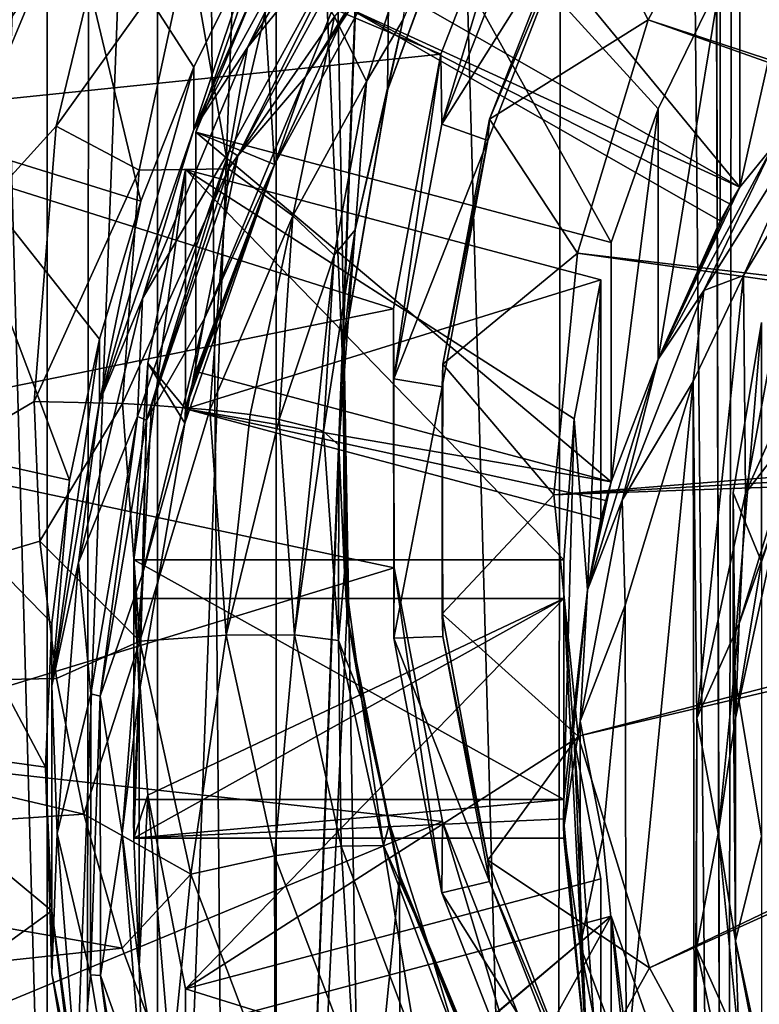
# Model space of a CAD drawing. Header units: metres. Extents: x -104 to 104, y -111 to 38.
# Tile 10 of 256: x -9.13 to -5.35, y -96.9 to -91.86. Entities that reach past the tile are written whole.
import ezdxf

# ---------------------------------------------------------------- set-up
doc = ezdxf.new("R2010")
doc.units = ezdxf.units.M
doc.layers.add('solid_509367_AD153', color=7, linetype='CONTINUOUS')

msp = doc.modelspace()

# ---------------------------------------------------------------- linework, layer by layer
at = {"layer": 'solid_509367_AD153'}
for points in [[(-11.061666, -23.528255, 19), (-9.526584, -105.931496, 19), (-8.794384, -106.528069, 19)], [(-8.716385, -24.495298, 19), (-11.061666, -23.528255, 19), (-8.794384, -106.528069, 19)], [(-8.716385, -24.495298, 19), (-8.794384, -106.528069, 19), (-8.022607, -107.077965, 19)], [(-8.716385, -24.495298, 19), (-7.220922, -107.574203, 19), (-6.388215, -108.016479, 19)], [(-6.283266, -25.228895, 19), (-8.716385, -24.495298, 19), (-6.388215, -108.016479, 19)], [(-8.716385, -24.495298, 19), (-8.022607, -107.077965, 19), (-7.220922, -107.574203, 19)], [(-6.283266, -25.228895, 19), (-6.388215, -108.016479, 19), (-5.524226, -108.405891, 19)], [(-5.668289, -52.594933, 19), (-6.283266, -25.228895, 19), (-5.524226, -108.405891, 19)], [(-5.421287, -53.759758, 19), (-5.668289, -52.594933, 19), (-5.524226, -108.405891, 19)], [(-5.421287, -53.759758, 19), (-5.524226, -108.405891, 19), (-4.639905, -108.737579, 19)], [(-4.936345, -54.849998, 19), (-5.421287, -53.759758, 19), (-4.639905, -108.737579, 19)], [(-11.307395, -66.963005, 15.803905), (0, -66.735802, 16.1), (0, -106.24762, 16.1)], [(-11.307395, -66.963005, 15.803905), (0, -106.24762, 16.1), (-11.307395, -95, 15.803905)], [(-7.330002, -88.535751, 1.473377), (-11.601744, -81.404037, 0.584039), (-11.550719, -95.278252, 2.532583)], [(-7.820529, -85.815559, -1.135484), (-7.171915, -85.263184, -1.213116), (-7.483688, -93.55526, -0.04774)], [(-7.483688, -93.55526, -0.04774), (-7.171915, -85.263184, -1.213116), (-7.478924, -93.555435, -0.047715)], [(-7.25022, -92.219284, -0.235499), (-7.478924, -93.555435, -0.047715), (-7.171915, -85.263184, -1.213116)], [(-7.25022, -92.219284, -0.235499), (-7.171915, -85.263184, -1.213116), (-6.777043, -90.940498, -0.415221)], [(-7.820529, -85.815559, -1.135484), (-7.820529, -102.514053, 1.211337), (-8.428625, -101.911003, 1.126583)], [(-7.820529, -85.815559, -1.135484), (-8.428625, -101.911003, 1.126583), (-8.428625, -86.41861, -1.050731)], [(-7.483688, -93.55526, -0.04774), (-7.820529, -102.514053, 1.211337), (-7.820529, -85.815559, -1.135484)], [(-8.428625, -86.41861, -1.050731), (-8.428625, -101.911003, 1.126583), (-8.992067, -101.262947, 1.035505)], [(-8.428625, -86.41861, -1.050731), (-8.992067, -101.262947, 1.035505), (-8.992067, -87.066673, -0.959652)], [(-8.992067, -87.066673, -0.959652), (-8.992067, -101.262947, 1.035505), (-9.501403, -100.580429, 0.939583)], [(-8.992067, -87.066673, -0.959652), (-9.501403, -100.580429, 0.939583), (-9.501403, -87.749191, -0.86373)], [(-8.07158, -89.736076, 1.661681), (-7.330002, -88.535751, 1.473377), (-11.550719, -95.278252, 2.532583)], [(-8.614623, -91.036308, 1.858777), (-8.07158, -89.736076, 1.661681), (-11.550719, -95.278252, 2.532583)], [(-9.535219, -91.392113, -2.472388), (-8.934356, -89.954163, -2.674479), (-9.534342, -92.471397, -10.172114)], [(-8.934356, -89.954163, -2.674479), (-8.932341, -91.032181, -10.374383), (-9.534342, -92.471397, -10.172114)], [(-5.448579, -92.716751, -13.091377), (-7.354011, -91.627357, -13.244482), (-7.354011, -90.402634, -4.530123)], [(-5.448579, -92.716751, -13.091377), (-7.354011, -90.402634, -4.530123), (-5.448579, -91.492027, -4.377018)], [(-7.454011, -90.574158, -4.506018), (-8.232219, -92.434631, -4.244545), (-7.899162, -91.481407, -4.378512)], [(-6.106987, -92.998543, -4.165292), (-8.232219, -92.434631, -4.244545), (-7.454011, -90.574158, -4.506018)], [(-5.86663, -92.315109, -4.261342), (-7.454011, -90.574158, -4.506018), (-5.548579, -91.663551, -4.352913)], [(-6.106987, -92.998543, -4.165292), (-7.454011, -90.574158, -4.506018), (-5.86663, -92.315109, -4.261342)], [(-8.956588, -91.459831, -13.469993), (-9.55896, -92.901344, -13.267401), (-9.303818, -90.641182, -13.585046)], [(-5.917134, -91.861145, -1.093694), (-5.325056, -90.760544, -1.248374), (-6.262855, -91.179825, -1.189448)], [(-0.641813, -93.595001, 1.429795), (-5.325056, -90.760544, -1.248374), (-5.917134, -91.861145, -1.093694)], [(-6.97797, -92.035835, 1.051494), (-9.891719, -90.803734, 0.878334), (-10.272263, -92.374809, 1.099134)], [(-6.97797, -92.035835, 1.051494), (-6.496315, -90.796455, 0.877311), (-9.891719, -90.803734, 0.878334)], [(-7.534498, -90.807167, -11.44108), (-7.534498, -91.127266, -13.718697), (-8.24196, -92.421822, -13.536759)], [(-7.915264, -91.439957, -11.352147), (-7.534498, -90.807167, -11.44108), (-8.24196, -92.421822, -13.536759)], [(-7.233762, -90.817085, -13.9051), (-7.367826, -91.264748, -13.90134), (-7.966865, -92.001762, -13.738605)], [(-7.534498, -91.127266, -13.718697), (-7.233762, -90.817085, -13.9051), (-7.966865, -92.001762, -13.738605)], [(-6.97797, -92.035835, 1.051494), (-6.973062, -92.394493, -1.624634), (-6.496315, -90.796455, 0.877311)], [(-6.496315, -90.796455, 0.877311), (-6.973062, -92.394493, -1.624634), (-6.489828, -91.159294, -1.798229)], [(-5.448579, -92.716751, -13.091377), (-5.037789, -90.893486, -4.461138), (-5.279832, -92.508354, -13.524597)], [(-5.448579, -92.716751, -13.091377), (-5.448579, -91.492027, -4.377018), (-5.037789, -90.893486, -4.461138)], [(-7.25022, -92.219284, -0.235499), (-6.779587, -90.93959, -0.343042), (-7.250006, -92.214172, -0.163912)], [(-7.25022, -92.219284, -0.235499), (-6.777043, -90.940498, -0.415221), (-6.779587, -90.93959, -0.343042)], [(-7.250006, -92.214172, -0.163912), (-6.779587, -90.93959, -0.343042), (-7.170123, -91.85817, 0.360255)], [(-8.946196, -92.404724, 2.059863), (-8.614623, -91.036308, 1.858777), (-11.550719, -95.278252, 2.532583)], [(-9.534342, -92.471397, -10.172114), (-8.932341, -91.032181, -10.374383), (-8.512355, -92.787941, -11.162701)], [(-8.269092, -91.460358, 1.842594), (-8.614623, -91.036308, 1.858777), (-8.946196, -92.404724, 2.059863)], [(-8.932341, -91.032181, -10.374383), (-7.915264, -91.439957, -11.352147), (-8.24196, -92.101723, -11.259142)], [(-8.932341, -91.032181, -10.374383), (-8.24196, -92.101723, -11.259142), (-8.512355, -92.787941, -11.162701)], [(-6.964487, -91.010826, -13.877872), (-7.6703, -92.151398, -13.717575), (-7.33021, -91.298264, -13.89663)], [(-7.157773, -91.370995, -13.684443), (-7.6703, -92.151398, -13.717575), (-6.964487, -91.010826, -13.877872)], [(-8.24196, -92.421822, -13.536759), (-7.534498, -91.127266, -13.718697), (-7.966865, -92.001762, -13.738605)], [(-6.489828, -91.159294, -1.798229), (-6.973062, -92.394493, -1.624634), (-6.271994, -91.281517, -1.781053)], [(-6.729507, -92.367996, -1.022462), (-6.262855, -91.179825, -1.189448), (-6.271994, -91.281517, -1.781053)], [(-5.917134, -91.861145, -1.093694), (-6.262855, -91.179825, -1.189448), (-6.729507, -92.367996, -1.022462)], [(-8.016037, -92.556084, -13.719855), (-8.058709, -92.529129, -13.723643), (-7.367826, -91.264748, -13.90134)], [(-7.966865, -92.001762, -13.738605), (-7.367826, -91.264748, -13.90134), (-8.058709, -92.529129, -13.723643)], [(-7.33021, -91.298264, -13.89663), (-8.016037, -92.556084, -13.719855), (-7.367826, -91.264748, -13.90134)], [(-7.6703, -92.151398, -13.717575), (-8.016037, -92.556084, -13.719855), (-7.33021, -91.298264, -13.89663)], [(-6.973062, -92.394493, -1.624634), (-6.737184, -92.478188, -1.612871), (-6.271994, -91.281517, -1.781053)], [(-6.729507, -92.367996, -1.022462), (-6.271994, -91.281517, -1.781053), (-6.737184, -92.478188, -1.612871)], [(-7.359029, -92.17527, 0.907702), (-7.088035, -91.313148, 0.777951), (-7.522745, -91.842667, 1.310008)], [(-7.359029, -92.17527, 0.907702), (-7.170123, -91.85817, 0.360255), (-7.088035, -91.313148, 0.777951)], [(-9.558225, -91.382126, -2.473792), (-9.55896, -92.901344, -13.267401), (-8.956588, -91.459831, -13.469993)], [(-7.157773, -91.370995, -13.684443), (-7.829862, -92.600822, -13.511601), (-7.6703, -92.151398, -13.717575)], [(-7.454011, -91.798882, -13.220377), (-7.829862, -92.600822, -13.511601), (-7.157773, -91.370995, -13.684443)], [(-8.064768, -92.62281, 1.783168), (-7.78069, -91.420547, 1.605869), (-8.269092, -91.460358, 1.842594)], [(-8.24196, -92.101723, -11.259142), (-7.915264, -91.439957, -11.352147), (-8.24196, -92.421822, -13.536759)], [(-7.522745, -91.842667, 1.310008), (-7.78069, -91.420547, 1.605869), (-8.064768, -92.62281, 1.783168)], [(-8.521969, -92.629608, 2.013957), (-8.269092, -91.460358, 1.842594), (-8.946196, -92.404724, 2.059863)], [(-8.064768, -92.62281, 1.783168), (-8.269092, -91.460358, 1.842594), (-8.521969, -92.629608, 2.013957)], [(-7.899162, -91.481407, -4.378512), (-8.232219, -92.434631, -4.244545), (-7.829862, -92.600822, -13.511601)], [(-7.454011, -91.798882, -13.220377), (-7.899162, -91.481407, -4.378512), (-7.829862, -92.600822, -13.511601)], [(-5.448579, -92.716751, -13.091377), (-7.454011, -91.798882, -13.220377), (-7.354011, -91.627357, -13.244482)], [(-5.548579, -91.663551, -4.352913), (-7.454011, -91.798882, -13.220377), (-5.548579, -92.888275, -13.067272)], [(-5.548579, -91.663551, -4.352913), (-5.548579, -92.888275, -13.067272), (-5.866635, -93.595505, -13.371808)], [(-5.86663, -92.315109, -4.261342), (-5.548579, -91.663551, -4.352913), (-5.866635, -93.595505, -13.371808)], [(-5.499261, -92.802124, -13.079379), (-7.454011, -91.798882, -13.220377), (-5.448579, -92.716751, -13.091377)], [(-5.548579, -92.888275, -13.067272), (-7.454011, -91.798882, -13.220377), (-5.499261, -92.802124, -13.079379)], [(-7.734709, -92.863564, 1.459998), (-7.522745, -91.842667, 1.310008), (-8.064768, -92.62281, 1.783168)], [(-7.359029, -92.17527, 0.907702), (-7.522745, -91.842667, 1.310008), (-7.734709, -92.863564, 1.459998)], [(-7.250006, -92.214172, -0.163912), (-7.170123, -91.85817, 0.360255), (-7.417062, -92.934052, 0.519383)], [(-7.359029, -92.17527, 0.907702), (-7.417062, -92.934052, 0.519383), (-7.170123, -91.85817, 0.360255)], [(-6.279598, -93.05294, -0.926198), (-5.917134, -91.861145, -1.093694), (-6.729507, -92.367996, -1.022462)], [(-0.696408, -93.710945, 1.446089), (-5.917134, -91.861145, -1.093694), (-6.279598, -93.05294, -0.926198)], [(-0.696408, -93.710945, 1.446089), (-0.641813, -93.595001, 1.429795), (-5.917134, -91.861145, -1.093694)], [(-7.966865, -92.001762, -13.738605), (-8.058709, -92.529129, -13.723643), (-8.503797, -93.285416, -13.5582)], [(-8.24196, -92.421822, -13.536759), (-7.966865, -92.001762, -13.738605), (-8.503797, -93.285416, -13.5582)], [(-7.220623, -93.339226, 1.234674), (-6.97797, -92.035835, 1.051494), (-10.272263, -92.374809, 1.099134)], [(-7.220623, -93.339226, 1.234674), (-7.218958, -93.697029, -1.441575), (-6.97797, -92.035835, 1.051494)], [(-6.97797, -92.035835, 1.051494), (-7.218958, -93.697029, -1.441575), (-6.973062, -92.394493, -1.624634)], [(-8.24196, -92.101723, -11.259142), (-8.24196, -92.421822, -13.536759), (-8.724603, -93.814026, -13.341097)], [(-8.512355, -92.787941, -11.162701), (-8.24196, -92.101723, -11.259142), (-8.724603, -93.814026, -13.341097)], [(-7.6703, -92.151398, -13.717575), (-8.187244, -93.387268, -13.543885), (-8.016037, -92.556084, -13.719855)], [(-7.829862, -92.600822, -13.511601), (-8.187244, -93.387268, -13.543885), (-7.6703, -92.151398, -13.717575)], [(-7.523275, -93.063934, 1.037803), (-7.359029, -92.17527, 0.907702), (-7.734709, -92.863564, 1.459998)], [(-7.523275, -93.063934, 1.037803), (-7.417062, -92.934052, 0.519383), (-7.359029, -92.17527, 0.907702)], [(-7.478924, -93.555435, -0.047715), (-7.250006, -92.214172, -0.163912), (-7.478381, -93.552231, 0.02414)], [(-7.25022, -92.219284, -0.235499), (-7.250006, -92.214172, -0.163912), (-7.478924, -93.555435, -0.047715)], [(-7.478381, -93.552231, 0.02414), (-7.250006, -92.214172, -0.163912), (-7.417062, -92.934052, 0.519383)], [(-5.631849, -93.244537, -13.563944), (-5.279832, -92.508354, -13.524597), (-5.020663, -92.267044, -13.701322)], [(-5.428801, -93.168358, -13.633805), (-5.631849, -93.244537, -13.563944), (-5.020663, -92.267044, -13.701322)], [(-5.118206, -92.653191, -13.706207), (-5.428801, -93.168358, -13.633805), (-5.020663, -92.267044, -13.701322)], [(-6.106987, -94.223267, -12.879651), (-5.86663, -92.315109, -4.261342), (-5.866635, -93.595505, -13.371808)], [(-6.106987, -94.223267, -12.879651), (-6.106987, -92.998543, -4.165292), (-5.86663, -92.315109, -4.261342)], [(-9.058063, -93.812386, 2.260655), (-8.946196, -92.404724, 2.059863), (-11.550719, -95.278252, 2.532583)], [(-7.220623, -93.339226, 1.234674), (-10.272263, -92.374809, 1.099134), (-10.399994, -93.985954, 1.325565)], [(-8.521969, -92.629608, 2.013957), (-8.946196, -92.404724, 2.059863), (-9.058063, -93.812386, 2.260655)], [(-6.973062, -92.394493, -1.624634), (-7.218958, -93.697029, -1.441575), (-6.737184, -92.478188, -1.612871)], [(-6.968635, -93.621674, -0.846269), (-6.729507, -92.367996, -1.022462), (-6.737184, -92.478188, -1.612871)], [(-6.279598, -93.05294, -0.926198), (-6.729507, -92.367996, -1.022462), (-6.968635, -93.621674, -0.846269)], [(-8.724603, -93.814026, -13.341097), (-8.24196, -92.421822, -13.536759), (-8.503797, -93.285416, -13.5582)], [(-8.232219, -92.434631, -4.244545), (-8.232219, -93.659355, -12.958903), (-7.829862, -92.600822, -13.511601)], [(-6.106987, -94.223267, -12.879651), (-8.232219, -93.659355, -12.958903), (-8.232219, -92.434631, -4.244545)], [(-6.106987, -94.223267, -12.879651), (-8.232219, -92.434631, -4.244545), (-6.106987, -92.998543, -4.165292)], [(-9.901576, -93.986153, -9.959229), (-9.534342, -92.471397, -10.172114), (-8.877252, -94.214859, -10.96216)], [(-9.534342, -92.471397, -10.172114), (-8.512355, -92.787941, -11.162701), (-8.724603, -93.493927, -11.06348)], [(-9.534342, -92.471397, -10.172114), (-8.724603, -93.493927, -11.06348), (-8.877252, -94.214859, -10.96216)], [(-7.218958, -93.697029, -1.441575), (-6.971584, -93.736641, -1.436007), (-6.737184, -92.478188, -1.612871)], [(-6.968635, -93.621674, -0.846269), (-6.737184, -92.478188, -1.612871), (-6.971584, -93.736641, -1.436007)], [(-8.483723, -93.908524, -13.529782), (-8.530192, -93.888527, -13.532592), (-8.058709, -92.529129, -13.723643)], [(-8.503797, -93.285416, -13.5582), (-8.058709, -92.529129, -13.723643), (-8.530192, -93.888527, -13.532592)], [(-8.016037, -92.556084, -13.719855), (-8.483723, -93.908524, -13.529782), (-8.058709, -92.529129, -13.723643)], [(-8.187244, -93.387268, -13.543885), (-8.483723, -93.908524, -13.529782), (-8.016037, -92.556084, -13.719855)], [(-5.448579, -92.716751, -13.091377), (-5.279832, -92.508354, -13.524597), (-5.866635, -93.595505, -13.371808)], [(-5.631849, -93.244537, -13.563944), (-5.866635, -93.595505, -13.371808), (-5.279832, -92.508354, -13.524597)], [(-7.829862, -92.600822, -13.511601), (-8.288372, -93.923416, -13.325723), (-8.187244, -93.387268, -13.543885)], [(-8.283983, -93.850662, -12.932017), (-8.288372, -93.923416, -13.325723), (-7.829862, -92.600822, -13.511601)], [(-8.258666, -93.75486, -12.945481), (-8.283983, -93.850662, -12.932017), (-7.829862, -92.600822, -13.511601)], [(-8.232219, -93.659355, -12.958903), (-8.258666, -93.75486, -12.945481), (-7.829862, -92.600822, -13.511601)], [(-8.606815, -93.823158, 2.18405), (-8.521969, -92.629608, 2.013957), (-9.058063, -93.812386, 2.260655)], [(-8.064768, -92.62281, 1.783168), (-8.521969, -92.629608, 2.013957), (-8.606815, -93.823158, 2.18405)], [(-8.458751, -93.830986, 2.128387), (-8.064768, -92.62281, 1.783168), (-8.606815, -93.823158, 2.18405)], [(-8.283983, -92.625938, -4.217659), (-8.549416, -94.622475, -3.937063), (-8.476845, -93.616364, -4.078463)], [(-6.349213, -94.622475, -3.937063), (-8.549416, -94.622475, -3.937063), (-8.283983, -92.625938, -4.217659)], [(-8.283983, -93.850662, -12.932017), (-8.283983, -92.625938, -4.217659), (-8.476845, -93.616364, -4.078463)], [(-8.458751, -93.830986, 2.128387), (-8.16022, -93.854782, 1.959106), (-8.064768, -92.62281, 1.783168)], [(-6.15875, -93.18985, -4.138406), (-8.283983, -92.625938, -4.217659), (-8.283983, -93.850662, -12.932017)], [(-6.29567, -93.900726, -4.038498), (-8.283983, -92.625938, -4.217659), (-6.15875, -93.18985, -4.138406)], [(-6.349213, -94.622475, -3.937063), (-8.283983, -92.625938, -4.217659), (-6.29567, -93.900726, -4.038498)], [(-7.734709, -92.863564, 1.459998), (-8.064768, -92.62281, 1.783168), (-8.16022, -93.854782, 1.959106)], [(-5.419723, -94.281784, -13.477324), (-5.428801, -93.168358, -13.633805), (-5.118206, -92.653191, -13.706207)], [(-4.936083, -93.207138, -13.628355), (-5.419723, -94.281784, -13.477324), (-5.118206, -92.653191, -13.706207)], [(-5.499261, -92.802124, -13.079379), (-5.448579, -92.716751, -13.091377), (-5.866635, -93.595505, -13.371808)], [(-8.724603, -93.493927, -11.06348), (-8.512355, -92.787941, -11.162701), (-8.724603, -93.814026, -13.341097)], [(-5.548579, -92.888275, -13.067272), (-5.499261, -92.802124, -13.079379), (-5.866635, -93.595505, -13.371808)], [(-7.953871, -93.879623, 1.782356), (-7.734709, -92.863564, 1.459998), (-8.16022, -93.854782, 1.959106)], [(-7.953871, -93.879623, 1.782356), (-7.805782, -93.904076, 1.608408), (-7.734709, -92.863564, 1.459998)], [(-7.523275, -93.063934, 1.037803), (-7.734709, -92.863564, 1.459998), (-7.805782, -93.904076, 1.608408)], [(-7.578258, -93.966209, 1.166347), (-7.5, -94.035019, 0.676773), (-7.417062, -92.934052, 0.519383)], [(-7.578258, -93.966209, 1.166347), (-7.417062, -92.934052, 0.519383), (-7.523275, -93.063934, 1.037803)], [(-7.478381, -93.552231, 0.02414), (-7.417062, -92.934052, 0.519383), (-7.5, -94.035019, 0.676773)], [(-6.399878, -94.289429, -0.752421), (-6.279598, -93.05294, -0.926198), (-6.968635, -93.621674, -0.846269)], [(-0.729843, -93.834511, 1.463455), (-6.279598, -93.05294, -0.926198), (-6.399878, -94.289429, -0.752421)], [(-0.729843, -93.834511, 1.463455), (-0.696408, -93.710945, 1.446089), (-6.279598, -93.05294, -0.926198)], [(-7.617775, -93.951149, 1.273504), (-7.523275, -93.063934, 1.037803), (-7.805782, -93.904076, 1.608408)], [(-7.617775, -93.951149, 1.273504), (-7.578258, -93.966209, 1.166347), (-7.523275, -93.063934, 1.037803)], [(-6.15875, -93.18985, -4.138406), (-8.283983, -93.850662, -12.932017), (-6.15875, -94.414574, -12.852765)], [(-6.29567, -93.900726, -4.038498), (-6.15875, -93.18985, -4.138406), (-6.227986, -94.775124, -13.206023)], [(-6.15875, -93.18985, -4.138406), (-6.15875, -94.414574, -12.852765), (-6.227986, -94.775124, -13.206023)], [(-5.428801, -93.168358, -13.633805), (-5.686493, -93.710266, -13.557645), (-5.631849, -93.244537, -13.563944)], [(-5.667902, -95.431732, -13.315709), (-5.686493, -93.710266, -13.557645), (-5.428801, -93.168358, -13.633805)], [(-5.419723, -94.281784, -13.477324), (-5.667902, -95.431732, -13.315709), (-5.428801, -93.168358, -13.633805)], [(-5.135457, -93.9151, -13.469703), (-5.419723, -94.281784, -13.477324), (-4.936083, -93.207138, -13.628355)], [(-6.05125, -94.316605, -13.413276), (-5.866635, -93.595505, -13.371808), (-5.631849, -93.244537, -13.563944)], [(-5.686493, -93.710266, -13.557645), (-6.05125, -94.316605, -13.413276), (-5.631849, -93.244537, -13.563944)], [(-8.503797, -93.285416, -13.5582), (-8.530192, -93.888527, -13.532592), (-8.831338, -94.636444, -13.368325)], [(-8.724603, -93.814026, -13.341097), (-8.503797, -93.285416, -13.5582), (-8.831338, -94.636444, -13.368325)], [(-7.217456, -94.662338, 1.420625), (-7.220623, -93.339226, 1.234674), (-10.399994, -93.985954, 1.325565)], [(-7.220623, -93.339226, 1.234674), (-7.218958, -95.022278, -1.255323), (-7.218958, -93.697029, -1.441575)], [(-7.217456, -94.662338, 1.420625), (-7.218958, -95.022278, -1.255323), (-7.220623, -93.339226, 1.234674)], [(-8.187244, -93.387268, -13.543885), (-8.502593, -94.688004, -13.361078), (-8.483723, -93.908524, -13.529782)], [(-8.288372, -93.923416, -13.325723), (-8.502593, -94.688004, -13.361078), (-8.187244, -93.387268, -13.543885)], [(-5.337596, -93.407738, -4.107784), (-5.337596, -96.035271, -3.738508), (-5.481871, -95.163322, -3.861052)], [(-5.337596, -93.407738, -4.107784), (-5.481871, -95.163322, -3.861052), (-5.481871, -94.279678, -3.98524)], [(-5.337596, -94.632462, -12.822143), (-5.337596, -93.407738, -4.107784), (-5.481871, -94.279678, -3.98524)], [(-8.724603, -93.493927, -11.06348), (-8.724603, -93.814026, -13.341097), (-8.96926, -95.265915, -13.137048)], [(-8.877252, -94.214859, -10.96216), (-8.724603, -93.493927, -11.06348), (-8.96926, -95.265915, -13.137048)], [(-7.478924, -93.555435, -0.047715), (-7.820529, -102.514053, 1.211337), (-7.483688, -93.55526, -0.04774)], [(-7.478924, -93.555435, -0.047715), (-7.459042, -94.912018, 0.14294), (-7.820529, -102.514053, 1.211337)], [(-7.478381, -93.552231, 0.02414), (-7.5, -94.035019, 0.676773), (-7.471103, -94.686623, 0.767403)], [(-7.478924, -93.555435, -0.047715), (-7.478381, -93.552231, 0.02414), (-7.459042, -94.912018, 0.14294)], [(-7.457088, -94.909103, 0.214836), (-7.478381, -93.552231, 0.02414), (-7.471103, -94.686623, 0.767403)], [(-7.459042, -94.912018, 0.14294), (-7.478381, -93.552231, 0.02414), (-7.457088, -94.909103, 0.214836)], [(-6.106987, -94.223267, -12.879651), (-5.866635, -93.595505, -13.371808), (-6.227986, -94.775124, -13.206023)], [(-6.05125, -94.316605, -13.413276), (-6.227986, -94.775124, -13.206023), (-5.866635, -93.595505, -13.371808)], [(-8.476845, -93.616364, -4.078463), (-8.549416, -94.622475, -3.937063), (-8.520798, -95.302711, -13.131876)], [(-8.476845, -93.616364, -4.078463), (-8.520798, -95.302711, -13.131876), (-8.288372, -93.923416, -13.325723)], [(-8.283983, -93.850662, -12.932017), (-8.476845, -93.616364, -4.078463), (-8.288372, -93.923416, -13.325723)], [(-8.232219, -93.659355, -12.958903), (-8.283983, -93.850662, -12.932017), (-8.258666, -93.75486, -12.945481)], [(-6.106987, -94.223267, -12.879651), (-8.283983, -93.850662, -12.932017), (-8.232219, -93.659355, -12.958903)], [(-6.971584, -94.899162, -0.66673), (-6.968635, -93.621674, -0.846269), (-6.971584, -93.736641, -1.436007)], [(-6.399878, -94.289429, -0.752421), (-6.968635, -93.621674, -0.846269), (-6.971584, -94.899162, -0.66673)], [(-7.218958, -93.697029, -1.441575), (-7.218958, -95.022278, -1.255323), (-6.971584, -93.736641, -1.436007)], [(-5.686493, -93.710266, -13.557645), (-6.034367, -94.854645, -13.396813), (-6.05125, -94.316605, -13.413276)], [(-5.686493, -93.710266, -13.557645), (-6.029951, -97.226761, -13.063434), (-6.034367, -94.854645, -13.396813)], [(-5.686493, -93.710266, -13.557645), (-5.679986, -98.364746, -12.903501), (-6.029951, -97.226761, -13.063434)], [(-5.667902, -95.431732, -13.315709), (-5.679986, -98.364746, -12.903501), (-5.686493, -93.710266, -13.557645)], [(-7.218958, -95.022278, -1.255323), (-6.968635, -95.01413, -1.256469), (-6.971584, -93.736641, -1.436007)], [(-6.971584, -94.899162, -0.66673), (-6.971584, -93.736641, -1.436007), (-6.968635, -95.01413, -1.256469)], [(-9.02908, -94.52636, 2.360231), (-9.058063, -93.812386, 2.260655), (-11.550719, -95.278252, 2.532583)], [(-8.606815, -93.823158, 2.18405), (-9.058063, -93.812386, 2.260655), (-9.02908, -94.52636, 2.360231)], [(-8.96926, -95.265915, -13.137048), (-8.724603, -93.814026, -13.341097), (-8.831338, -94.636444, -13.368325)], [(-8.518964, -95.038773, 2.352469), (-8.606815, -93.823158, 2.18405), (-9.02908, -94.52636, 2.360231)], [(-8.518964, -95.038773, 2.352469), (-8.458751, -93.830986, 2.128387), (-8.606815, -93.823158, 2.18405)], [(-8.518964, -95.038773, 2.352469), (-8.16022, -93.854782, 1.959106), (-8.458751, -93.830986, 2.128387)], [(-8.076909, -95.007156, 2.118619), (-8.16022, -93.854782, 1.959106), (-8.518964, -95.038773, 2.352469)], [(-6.133629, -94.318718, -12.866236), (-8.283983, -93.850662, -12.932017), (-6.106987, -94.223267, -12.879651)], [(-6.15875, -94.414574, -12.852765), (-8.283983, -93.850662, -12.932017), (-6.133629, -94.318718, -12.866236)], [(-8.076909, -95.007156, 2.118619), (-7.953871, -93.879623, 1.782356), (-8.16022, -93.854782, 1.959106)], [(-0.741102, -93.961945, 1.481365), (-0.729843, -93.834511, 1.463455), (-6.399878, -94.289429, -0.752421)], [(-8.831338, -94.636444, -13.368325), (-8.530192, -93.888527, -13.532592), (-8.76965, -95.306725, -13.333277)], [(-8.720498, -95.318901, -13.331566), (-8.76965, -95.306725, -13.333277), (-8.530192, -93.888527, -13.532592)], [(-8.483723, -93.908524, -13.529782), (-8.720498, -95.318901, -13.331566), (-8.530192, -93.888527, -13.532592)], [(-8.502593, -94.688004, -13.361078), (-8.720498, -95.318901, -13.331566), (-8.483723, -93.908524, -13.529782)], [(-8.076909, -95.007156, 2.118619), (-7.805782, -93.904076, 1.608408), (-7.953871, -93.879623, 1.782356)], [(-7.726146, -95.005989, 1.760816), (-7.805782, -93.904076, 1.608408), (-8.076909, -95.007156, 2.118619)], [(-7.726146, -95.005989, 1.760816), (-7.617775, -93.951149, 1.273504), (-7.805782, -93.904076, 1.608408)], [(-6.349213, -95.847198, -12.651423), (-6.29567, -93.900726, -4.038498), (-6.227986, -94.775124, -13.206023)], [(-6.349213, -95.847198, -12.651423), (-6.349213, -94.622475, -3.937063), (-6.29567, -93.900726, -4.038498)], [(-5.135457, -93.9151, -13.469703), (-5.451772, -94.947708, -13.32458), (-5.419723, -94.281784, -13.477324)], [(-5.230811, -94.31884, -13.27015), (-5.451772, -94.947708, -13.32458), (-5.135457, -93.9151, -13.469703)], [(-8.288372, -93.923416, -13.325723), (-8.520798, -95.302711, -13.131876), (-8.502593, -94.688004, -13.361078)], [(-7.726146, -95.005989, 1.760816), (-7.578258, -93.966209, 1.166347), (-7.617775, -93.951149, 1.273504)], [(-7.726146, -95.005989, 1.760816), (-7.50101, -95.035423, 1.314081), (-7.578258, -93.966209, 1.166347)], [(-7.50101, -95.035423, 1.314081), (-7.5, -94.035019, 0.676773), (-7.578258, -93.966209, 1.166347)], [(-0.729843, -94.089386, 1.499276), (-0.741102, -93.961945, 1.481365), (-6.399878, -94.289429, -0.752421)], [(-7.217456, -94.662338, 1.420625), (-10.399994, -93.985954, 1.325565), (-10.271516, -95.59761, 1.552069)], [(-10.025, -95.539146, -9.740971), (-9.901576, -93.986153, -9.959229), (-9, -95.681793, -10.755996)], [(-9.901576, -93.986153, -9.959229), (-8.877252, -94.214859, -10.96216), (-8.96926, -94.945816, -10.859431)], [(-9.901576, -93.986153, -9.959229), (-8.96926, -94.945816, -10.859431), (-9, -95.681793, -10.755996)], [(-7.50101, -95.035423, 1.314081), (-7.471103, -94.686623, 0.767403), (-7.5, -94.035019, 0.676773)], [(-0.729843, -94.089386, 1.499276), (-6.399878, -94.289429, -0.752421), (-6.274739, -95.523483, -0.578987)], [(-0.696408, -94.212952, 1.516642), (-0.729843, -94.089386, 1.499276), (-6.274739, -95.523483, -0.578987)], [(-8.96926, -94.945816, -10.859431), (-8.877252, -94.214859, -10.96216), (-8.96926, -95.265915, -13.137048)], [(-0.696408, -94.212952, 1.516642), (-6.274739, -95.523483, -0.578987), (-5.909875, -96.708488, -0.412445)], [(-0.641813, -94.328888, 1.532936), (-0.696408, -94.212952, 1.516642), (-5.909875, -96.708488, -0.412445)], [(-6.133629, -94.318718, -12.866236), (-6.106987, -94.223267, -12.879651), (-6.227986, -94.775124, -13.206023)], [(-6.274739, -95.523483, -0.578987), (-6.399878, -94.289429, -0.752421), (-6.971584, -94.899162, -0.66673)], [(-6.264583, -95.446724, -13.254447), (-6.227986, -94.775124, -13.206023), (-6.05125, -94.316605, -13.413276)], [(-6.034367, -94.854645, -13.396813), (-6.264583, -95.446724, -13.254447), (-6.05125, -94.316605, -13.413276)], [(-6.15875, -94.414574, -12.852765), (-6.133629, -94.318718, -12.866236), (-6.227986, -94.775124, -13.206023)], [(-5.451772, -94.947708, -13.32458), (-5.667902, -95.431732, -13.315709), (-5.419723, -94.281784, -13.477324)], [(-5.481871, -94.279678, -3.98524), (-5.481871, -95.163322, -3.861052), (-5.469871, -95.432579, -13.113624)], [(-5.337596, -94.632462, -12.822143), (-5.481871, -94.279678, -3.98524), (-5.469871, -95.432579, -13.113624)], [(-5.230811, -94.31884, -13.27015), (-5.469871, -95.432579, -13.113624), (-5.451772, -94.947708, -13.32458)], [(-5.337596, -94.632462, -12.822143), (-5.469871, -95.432579, -13.113624), (-5.230811, -94.31884, -13.27015)], [(-0.641813, -94.328888, 1.532936), (-5.909875, -96.708488, -0.412445), (-5.319296, -97.800293, -0.259001)], [(-8.944851, -95.229591, 2.456837), (-9.02908, -94.52636, 2.360231), (-11.550719, -95.278252, 2.532583)], [(-8.518964, -95.038773, 2.352469), (-9.02908, -94.52636, 2.360231), (-8.944851, -95.229591, 2.456837)], [(-6.969691, -95.960724, 1.603102), (-7.217456, -94.662338, 1.420625), (-10.271516, -95.59761, 1.552069)], [(-8.96926, -95.265915, -13.137048), (-8.831338, -94.636444, -13.368325), (-8.941422, -96.021576, -13.173657)], [(-8.831338, -94.636444, -13.368325), (-8.76965, -95.306725, -13.333277), (-8.941422, -96.021576, -13.173657)], [(-8.549416, -94.622475, -3.937063), (-8.549416, -95.847198, -12.651423), (-8.520798, -95.302711, -13.131876)], [(-6.349213, -95.847198, -12.651423), (-8.549416, -95.847198, -12.651423), (-8.549416, -94.622475, -3.937063)], [(-6.349213, -95.847198, -12.651423), (-8.549416, -94.622475, -3.937063), (-6.349213, -94.622475, -3.937063)], [(-7.217456, -94.662338, 1.420625), (-6.973062, -96.324814, -1.072264), (-7.218958, -95.022278, -1.255323)], [(-6.969691, -95.960724, 1.603102), (-6.973062, -96.324814, -1.072264), (-7.217456, -94.662338, 1.420625)], [(-8.502593, -94.688004, -13.361078), (-8.608579, -96.021576, -13.173657), (-8.720498, -95.318901, -13.331566)], [(-8.520798, -95.302711, -13.131876), (-8.608579, -96.021576, -13.173657), (-8.502593, -94.688004, -13.361078)], [(-7.50101, -95.035423, 1.314081), (-7.384608, -95.333466, 0.85555), (-7.471103, -94.686623, 0.767403)], [(-7.457088, -94.909103, 0.214836), (-7.471103, -94.686623, 0.767403), (-7.384608, -95.333466, 0.85555)], [(-8.549416, -96.04525, -12.623588), (-8.549416, -94.820526, -3.909229), (-8.476845, -95.826637, -3.767829)], [(-6.349213, -94.820526, -3.909229), (-8.476845, -95.826637, -3.767829), (-8.549416, -94.820526, -3.909229)], [(-6.349213, -94.820526, -3.909229), (-8.549416, -94.820526, -3.909229), (-8.549416, -96.04525, -12.623588)], [(-6.349213, -94.820526, -3.909229), (-8.549416, -96.04525, -12.623588), (-6.349213, -96.04525, -12.623588)], [(-6.349213, -94.820526, -3.909229), (-8.283983, -96.817062, -3.628633), (-8.476845, -95.826637, -3.767829)], [(-6.29567, -95.542274, -3.807794), (-8.283983, -96.817062, -3.628633), (-6.349213, -94.820526, -3.909229)], [(-6.349213, -95.847198, -12.651423), (-6.227986, -94.775124, -13.206023), (-6.35, -96.001892, -13.033612)], [(-6.264583, -95.446724, -13.254447), (-6.35, -96.001892, -13.033612), (-6.227986, -94.775124, -13.206023)], [(-6.349213, -94.820526, -3.909229), (-6.349213, -96.04525, -12.623588), (-6.227986, -97.228661, -12.861201)], [(-6.29567, -95.542274, -3.807794), (-6.349213, -94.820526, -3.909229), (-6.227986, -97.228661, -12.861201)], [(-6.034367, -94.854645, -13.396813), (-6.149884, -96.041847, -13.229962), (-6.264583, -95.446724, -13.254447)], [(-6.034367, -94.854645, -13.396813), (-6.029951, -97.226761, -13.063434), (-6.149884, -96.041847, -13.229962)], [(-7.459042, -94.912018, 0.14294), (-7.189972, -96.244377, 0.330191), (-7.820529, -102.514053, 1.211337)], [(-7.459042, -94.912018, 0.14294), (-7.457088, -94.909103, 0.214836), (-7.189972, -96.244377, 0.330191)], [(-7.457088, -94.909103, 0.214836), (-7.384608, -95.333466, 0.85555), (-7.24118, -95.970566, 0.940493)], [(-7.186838, -96.239487, 0.401809), (-7.457088, -94.909103, 0.214836), (-7.24118, -95.970566, 0.940493)], [(-7.189972, -96.244377, 0.330191), (-7.457088, -94.909103, 0.214836), (-7.186838, -96.239487, 0.401809)], [(-6.737184, -96.157608, -0.489866), (-6.971584, -94.899162, -0.66673), (-6.968635, -95.01413, -1.256469)], [(-6.274739, -95.523483, -0.578987), (-6.971584, -94.899162, -0.66673), (-6.737184, -96.157608, -0.489866)], [(-9, -95.681793, -10.755996), (-8.96926, -94.945816, -10.859431), (-8.96926, -96.737877, -12.930177)], [(-8.96926, -94.945816, -10.859431), (-8.96926, -95.265915, -13.137048), (-8.96926, -96.737877, -12.930177)], [(-5.451772, -94.947708, -13.32458), (-5.558578, -96.021576, -13.173657), (-5.667902, -95.431732, -13.315709)], [(-5.469871, -95.432579, -13.113624), (-5.558578, -96.021576, -13.173657), (-5.451772, -94.947708, -13.32458)], [(-11.273068, -95.839661, 15.804804), (-11.307395, -95, 15.803905), (0, -106.24762, 16.1)], [(-8.076909, -95.007156, 2.118619), (-8.518964, -95.038773, 2.352469), (-8.257049, -96.23011, 2.512629)], [(-7.828614, -96.136566, 2.270056), (-8.076909, -95.007156, 2.118619), (-8.257049, -96.23011, 2.512629)], [(-7.726146, -95.005989, 1.760816), (-8.076909, -95.007156, 2.118619), (-7.828614, -96.136566, 2.270056)], [(-7.488806, -96.086014, 1.9053), (-7.726146, -95.005989, 1.760816), (-7.828614, -96.136566, 2.270056)], [(-7.488806, -96.086014, 1.9053), (-7.50101, -95.035423, 1.314081), (-7.726146, -95.005989, 1.760816)], [(-7.218958, -95.022278, -1.255323), (-6.729507, -96.267807, -1.080275), (-6.968635, -95.01413, -1.256469)], [(-7.218958, -95.022278, -1.255323), (-6.973062, -96.324814, -1.072264), (-6.729507, -96.267807, -1.080275)], [(-6.737184, -96.157608, -0.489866), (-6.968635, -95.01413, -1.256469), (-6.729507, -96.267807, -1.080275)], [(-8.518964, -95.038773, 2.352469), (-8.944851, -95.229591, 2.456837), (-8.80505, -95.923134, 2.550611)], [(-8.257049, -96.23011, 2.512629), (-8.518964, -95.038773, 2.352469), (-8.80505, -95.923134, 2.550611)], [(-7.50101, -95.035423, 1.314081), (-7.270819, -96.083466, 1.45399), (-7.384608, -95.333466, 0.85555)], [(-7.488806, -96.086014, 1.9053), (-7.270819, -96.083466, 1.45399), (-7.50101, -95.035423, 1.314081)], [(-5.481871, -95.163322, -3.861052), (-5.469871, -96.571205, -12.953601), (-5.469871, -95.432579, -13.113624)], [(-5.481871, -95.163322, -3.861052), (-5.337596, -96.035271, -3.738508), (-5.469871, -96.571205, -12.953601)], [(-8.80505, -95.923134, 2.550611), (-8.944851, -95.229591, 2.456837), (-11.550719, -95.278252, 2.532583)], [(-8.96926, -96.737877, -12.930177), (-8.96926, -95.265915, -13.137048), (-8.941422, -96.021576, -13.173657)], [(-11.517034, -96.101997, 2.647462), (-8.80505, -95.923134, 2.550611), (-11.550719, -95.278252, 2.532583)], [(-8.941422, -96.021576, -13.173657), (-8.76965, -95.306725, -13.333277), (-8.770328, -96.744644, -13.131191)], [(-8.720498, -95.318901, -13.331566), (-8.770328, -96.744644, -13.131191), (-8.76965, -95.306725, -13.333277)], [(-8.720498, -95.318901, -13.331566), (-8.719818, -96.74868, -13.130623), (-8.770328, -96.744644, -13.131191)], [(-8.608579, -96.021576, -13.173657), (-8.719818, -96.74868, -13.130623), (-8.720498, -95.318901, -13.331566)], [(-8.520798, -95.302711, -13.131876), (-8.520798, -96.701073, -12.935349), (-8.608579, -96.021576, -13.173657)], [(-8.55, -95.946228, -12.637505), (-8.549416, -96.04525, -12.623588), (-8.520798, -95.302711, -13.131876)], [(-8.549416, -95.847198, -12.651423), (-8.55, -95.946228, -12.637505), (-8.520798, -95.302711, -13.131876)], [(-8.549416, -96.04525, -12.623588), (-8.520798, -96.701073, -12.935349), (-8.520798, -95.302711, -13.131876)], [(-7.270819, -96.083466, 1.45399), (-7.24118, -95.970566, 0.940493), (-7.384608, -95.333466, 0.85555)], [(-6.264583, -96.596428, -13.092867), (-6.35, -96.001892, -13.033612), (-6.264583, -95.446724, -13.254447)], [(-6.149884, -96.041847, -13.229962), (-6.264583, -96.596428, -13.092867), (-6.264583, -95.446724, -13.254447)], [(-5.667902, -95.431732, -13.315709), (-5.669969, -96.608032, -13.150391), (-5.679986, -98.364746, -12.903501)], [(-5.558578, -96.021576, -13.173657), (-5.669969, -96.608032, -13.150391), (-5.667902, -95.431732, -13.315709)], [(-5.469871, -95.432579, -13.113624), (-5.469871, -96.571205, -12.953601), (-5.558578, -96.021576, -13.173657)], [(-5.909875, -96.708488, -0.412445), (-6.274739, -95.523483, -0.578987), (-6.737184, -96.157608, -0.489866)], [(-10.025, -95.539146, -9.740971), (-9, -95.681793, -10.755996), (-8.96926, -96.417778, -10.65256)], [(-9.901576, -97.09214, -9.522712), (-10.025, -95.539146, -9.740971), (-8.96926, -96.417778, -10.65256)], [(-6.15875, -96.253151, -3.707886), (-8.283983, -96.817062, -3.628633), (-6.29567, -95.542274, -3.807794)], [(-6.15875, -97.477875, -12.422245), (-6.29567, -95.542274, -3.807794), (-6.227986, -97.228661, -12.861201)], [(-6.15875, -97.477875, -12.422245), (-6.15875, -96.253151, -3.707886), (-6.29567, -95.542274, -3.807794)], [(-6.969691, -95.960724, 1.603102), (-10.271516, -95.59761, 1.552069), (-9.889933, -97.169487, 1.772982)], [(-8.96926, -96.417778, -10.65256), (-9, -95.681793, -10.755996), (-8.96926, -96.737877, -12.930177)], [(-8.549416, -96.04525, -12.623588), (-8.476845, -95.826637, -3.767829), (-8.520798, -96.701073, -12.935349)], [(-8.476845, -95.826637, -3.767829), (-8.288372, -98.080368, -12.741502), (-8.520798, -96.701073, -12.935349)], [(-8.476845, -95.826637, -3.767829), (-8.283983, -96.817062, -3.628633), (-8.288372, -98.080368, -12.741502)], [(-11.18351, -96.656342, 15.80715), (-11.273068, -95.839661, 15.804804), (0, -106.24762, 16.1)], [(-8.549416, -95.847198, -12.651423), (-8.549416, -96.04525, -12.623588), (-8.55, -95.946228, -12.637505)], [(-6.349213, -95.847198, -12.651423), (-8.549416, -96.04525, -12.623588), (-8.549416, -95.847198, -12.651423)], [(-6.35, -95.946228, -12.637505), (-8.549416, -96.04525, -12.623588), (-6.349213, -95.847198, -12.651423)], [(-6.35, -95.946228, -12.637505), (-6.349213, -95.847198, -12.651423), (-6.35, -96.001892, -13.033612)], [(-11.517034, -96.101997, 2.647462), (-8.609198, -96.608551, 2.641761), (-8.80505, -95.923134, 2.550611)], [(-8.257049, -96.23011, 2.512629), (-8.80505, -95.923134, 2.550611), (-8.609198, -96.608551, 2.641761)], [(-6.486341, -97.191162, 1.776028), (-6.969691, -95.960724, 1.603102), (-9.889933, -97.169487, 1.772982)], [(-6.349213, -96.04525, -12.623588), (-8.549416, -96.04525, -12.623588), (-6.35, -95.946228, -12.637505)], [(-7.270819, -96.083466, 1.45399), (-7.041921, -96.593018, 1.021566), (-7.24118, -95.970566, 0.940493)], [(-7.186838, -96.239487, 0.401809), (-7.24118, -95.970566, 0.940493), (-7.041921, -96.593018, 1.021566)], [(-6.969691, -95.960724, 1.603102), (-6.489828, -97.560005, -0.898669), (-6.973062, -96.324814, -1.072264)], [(-6.486341, -97.191162, 1.776028), (-6.489828, -97.560005, -0.898669), (-6.969691, -95.960724, 1.603102)], [(-6.35, -95.946228, -12.637505), (-6.35, -96.001892, -13.033612), (-6.227986, -97.228661, -12.861201)], [(-6.349213, -96.04525, -12.623588), (-6.35, -95.946228, -12.637505), (-6.227986, -97.228661, -12.861201)], [(-8.96926, -96.737877, -12.930177), (-8.941422, -96.021576, -13.173657), (-8.831338, -97.406708, -12.97899)], [(-8.941422, -96.021576, -13.173657), (-8.770328, -96.744644, -13.131191), (-8.831338, -97.406708, -12.97899)], [(-8.608579, -96.021576, -13.173657), (-8.502593, -97.355148, -12.986236), (-8.719818, -96.74868, -13.130623)], [(-8.520798, -96.701073, -12.935349), (-8.502593, -97.355148, -12.986236), (-8.608579, -96.021576, -13.173657)], [(-6.264583, -96.596428, -13.092867), (-6.227986, -97.228661, -12.861201), (-6.35, -96.001892, -13.033612)], [(-5.558578, -96.021576, -13.173657), (-5.451772, -97.095444, -13.022735), (-5.669969, -96.608032, -13.150391)], [(-5.469871, -96.571205, -12.953601), (-5.451772, -97.095444, -13.022735), (-5.558578, -96.021576, -13.173657)], [(-6.149884, -96.041847, -13.229962), (-6.029951, -97.226761, -13.063434), (-6.264583, -96.596428, -13.092867)], [(-5.337596, -96.035271, -3.738508), (-5.337596, -97.259987, -12.452868), (-5.469871, -96.571205, -12.953601)], [(-11.517034, -96.101997, 2.647462), (-11.427588, -96.911926, 2.758926), (-8.609198, -96.608551, 2.641761)], [(-7.488806, -96.086014, 1.9053), (-7.828614, -96.136566, 2.270056), (-7.420477, -97.219818, 2.410297)], [(-7.098655, -97.122002, 2.038889), (-7.270819, -96.083466, 1.45399), (-7.488806, -96.086014, 1.9053)], [(-7.098655, -97.122002, 2.038889), (-7.488806, -96.086014, 1.9053), (-7.420477, -97.219818, 2.410297)], [(-7.270819, -96.083466, 1.45399), (-6.892397, -97.08889, 1.583205), (-7.041921, -96.593018, 1.021566)], [(-7.098655, -97.122002, 2.038889), (-6.892397, -97.08889, 1.583205), (-7.270819, -96.083466, 1.45399)], [(-7.828614, -96.136566, 2.270056), (-8.257049, -96.23011, 2.512629), (-7.826502, -97.372711, 2.661227)], [(-7.420477, -97.219818, 2.410297), (-7.828614, -96.136566, 2.270056), (-7.826502, -97.372711, 2.661227)], [(-6.271994, -97.354286, -0.321684), (-6.737184, -96.157608, -0.489866), (-6.729507, -96.267807, -1.080275)], [(-5.909875, -96.708488, -0.412445), (-6.737184, -96.157608, -0.489866), (-6.271994, -97.354286, -0.321684)], [(-8.257049, -96.23011, 2.512629), (-8.609198, -96.608551, 2.641761), (-8.360667, -97.274849, 2.728831)], [(-7.826502, -97.372711, 2.661227), (-8.257049, -96.23011, 2.512629), (-8.360667, -97.274849, 2.728831)], [(-6.15875, -97.477875, -12.422245), (-8.283983, -96.817062, -3.628633), (-6.15875, -96.253151, -3.707886)], [(-7.189972, -96.244377, 0.330191), (-7.171915, -103.066437, 1.288969), (-7.820529, -102.514053, 1.211337)], [(-7.189972, -96.244377, 0.330191), (-7.186838, -96.239487, 0.401809), (-6.678816, -97.507973, 0.507778)], [(-7.189972, -96.244377, 0.330191), (-6.678816, -97.507973, 0.507778), (-7.171915, -103.066437, 1.288969)], [(-7.186838, -96.239487, 0.401809), (-7.041921, -96.593018, 1.021566), (-6.788352, -97.196037, 1.098202)], [(-6.676653, -97.49897, 0.578818), (-7.186838, -96.239487, 0.401809), (-6.788352, -97.196037, 1.098202)], [(-6.678816, -97.507973, 0.507778), (-7.186838, -96.239487, 0.401809), (-6.676653, -97.49897, 0.578818)], [(-6.973062, -96.324814, -1.072264), (-6.262855, -97.455971, -0.913289), (-6.729507, -96.267807, -1.080275)], [(-6.271994, -97.354286, -0.321684), (-6.729507, -96.267807, -1.080275), (-6.262855, -97.455971, -0.913289)], [(-6.973062, -96.324814, -1.072264), (-6.489828, -97.560005, -0.898669), (-6.262855, -97.455971, -0.913289)], [(-9.901576, -97.09214, -9.522712), (-8.96926, -96.417778, -10.65256), (-8.877252, -97.148727, -10.549831)], [(-8.96926, -96.417778, -10.65256), (-8.96926, -96.737877, -12.930177), (-8.724603, -98.189758, -12.726128)], [(-8.877252, -97.148727, -10.549831), (-8.96926, -96.417778, -10.65256), (-8.724603, -98.189758, -12.726128)], [(-6.106987, -96.444458, -3.681), (-7.899162, -97.961601, -3.46778), (-8.232219, -97.008369, -3.601747)], [(-6.106987, -96.444458, -3.681), (-8.232219, -97.008369, -3.601747), (-8.232219, -98.233093, -12.316107)], [(-6.106987, -96.444458, -3.681), (-8.232219, -98.233093, -12.316107), (-6.106987, -97.669182, -12.395359)], [(-6.106987, -96.444458, -3.681), (-7.454011, -98.868851, -3.340274), (-7.899162, -97.961601, -3.46778)], [(-5.86663, -97.127892, -3.58495), (-7.454011, -98.868851, -3.340274), (-6.106987, -96.444458, -3.681)], [(-6.106987, -96.444458, -3.681), (-6.106987, -97.669182, -12.395359), (-5.866635, -98.408287, -12.695416)], [(-5.86663, -97.127892, -3.58495), (-6.106987, -96.444458, -3.681), (-5.866635, -98.408287, -12.695416)], [(-5.469871, -96.571205, -12.953601), (-5.230811, -97.684944, -12.797074), (-5.451772, -97.095444, -13.022735)], [(-5.285832, -97.451294, -12.425981), (-5.230811, -97.684944, -12.797074), (-5.469871, -96.571205, -12.953601)], [(-5.312592, -97.355873, -12.439391), (-5.285832, -97.451294, -12.425981), (-5.469871, -96.571205, -12.953601)], [(-5.337596, -97.259987, -12.452868), (-5.312592, -97.355873, -12.439391), (-5.469871, -96.571205, -12.953601)], [(-11.427588, -96.911926, 2.758926), (-8.360667, -97.274849, 2.728831), (-8.609198, -96.608551, 2.641761)], [(-6.892397, -97.08889, 1.583205), (-6.788352, -97.196037, 1.098202), (-7.041921, -96.593018, 1.021566)], [(-6.05125, -97.726547, -12.934039), (-6.227986, -97.228661, -12.861201), (-6.264583, -96.596428, -13.092867)], [(-6.029951, -97.226761, -13.063434), (-6.05125, -97.726547, -12.934039), (-6.264583, -96.596428, -13.092867)], [(-5.669969, -96.608032, -13.150391), (-5.424663, -97.762505, -12.988139), (-5.679986, -98.364746, -12.903501)], [(-5.451772, -97.095444, -13.022735), (-5.424663, -97.762505, -12.988139), (-5.669969, -96.608032, -13.150391)], [(-11.038448, -97.449585, 15.810948), (-11.18351, -96.656342, 15.80715), (0, -106.24762, 16.1)], [(-8.520798, -96.701073, -12.935349), (-8.288372, -98.080368, -12.741502), (-8.502593, -97.355148, -12.986236)], [(-5.319296, -97.800293, -0.259001), (-5.909875, -96.708488, -0.412445), (-6.271994, -97.354286, -0.321684)], [(-8.724603, -98.189758, -12.726128), (-8.96926, -96.737877, -12.930177), (-8.831338, -97.406708, -12.97899)], [(-8.831338, -97.406708, -12.97899), (-8.770328, -96.744644, -13.131191), (-8.532201, -98.163055, -12.931846)], [(-8.719818, -96.74868, -13.130623), (-8.532201, -98.163055, -12.931846), (-8.770328, -96.744644, -13.131191)], [(-8.719818, -96.74868, -13.130623), (-8.481705, -98.158844, -12.932438), (-8.532201, -98.163055, -12.931846)], [(-8.502593, -97.355148, -12.986236), (-8.481705, -98.158844, -12.932438), (-8.719818, -96.74868, -13.130623)], [(-8.283983, -96.817062, -3.628633), (-8.283983, -98.041786, -12.342993), (-8.288372, -98.080368, -12.741502)], [(-6.15875, -97.477875, -12.422245), (-8.283983, -98.041786, -12.342993), (-8.283983, -96.817062, -3.628633)]]:
    msp.add_3dface(points, dxfattribs=at)

doc.saveas('drawing.dxf')
